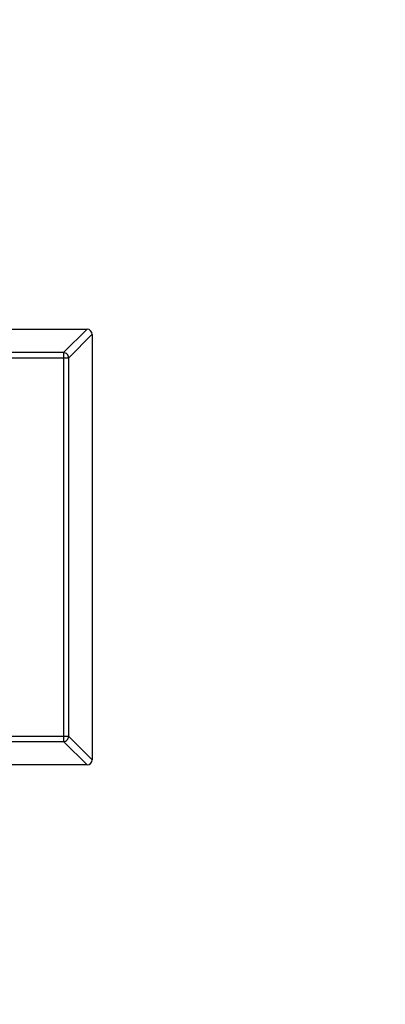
# Model space of a CAD drawing. Header units: millimetres. Extents: x -16 to 538, y -56 to 87.
# Tile 136 of 162: x 473.64 to 475.07, y 12.32 to 16.16. Entities that reach past the tile are written whole.
import ezdxf

# ---------------------------------------------------------------- set-up
doc = ezdxf.new("R2010")
doc.units = ezdxf.units.MM
doc.header["$LTSCALE"] = 1.21
doc.header["$MEASUREMENT"] = 0
doc.header["$PDMODE"] = 3
doc.header["$PDSIZE"] = 0.3125
doc.layers.get('0').update_dxf_attribs({"linetype": 'CONTINUOUS'})
doc.layers.get('DEFPOINTS').update_dxf_attribs({"linetype": 'CONTINUOUS'})
doc.layers.add('Dim', color=3, linetype='CONTINUOUS', lineweight=25)
doc.styles.get("Standard").update_dxf_attribs({"font": 'txt', "width": 0.8})
doc.dimstyles.get("Standard").update_dxf_attribs({"dimtxt": 0.15625, "dimasz": 0.1875, "dimexe": 0.125, "dimexo": 0.0625, "dimgap": 0.09, "dimtad": 0, "dimtih": 1, "dimtoh": 1, "dimzin": 4, "dimdsep": 46, "dimtxsty": 'STANDARD', "dimblk": '_FILLED', "dimblk1": '_FILLED', "dimblk2": '_FILLED', "dimcen": 0.09, "dimazin": 1, "dimtp": 0.01, "dimtm": 0.01, "dimtfac": 1, "dimtofl": 0, "dimtmove": 0, "dimatfit": 3, "dimldrblk": '_FILLED', "dimfxl": 1, "dimtolj": 1, "dimtzin": 4, "dimarcsym": 0})

# ---------------------------------------------------------------- blocks, each defined once
blk = doc.blocks.new('_FILLED')
at = {"color": 0, "linetype": 'ByBlock'}
blk.add_solid([(0, 0), (-1, 0.1667), (-1, -0.1667)], dxfattribs=at)
blk = doc.blocks.new('*D19')
at = {"color": 0, "linetype": 'ByBlock', "lineweight": -2}
for p, q in [((450.6432, 37.0225), (532.5397, 37.0225)), ((532.4147, 37.0225), (532.4147, 16.4209)), ((532.4147, -12.0275), (532.4147, 8.5742)), ((450.6432, -12.0275), (532.5397, -12.0275))]:
    blk.add_line(p, q, dxfattribs=at)
at = {"layer": 'DEFPOINTS', "color": 0, "linetype": 'ByBlock'}
for p in [(450.5807, 37.0225), (450.5807, -12.0275)]:
    blk.add_point(p, dxfattribs=at)
at = {"color": 0, "linetype": 'ByBlock', "lineweight": -2, "xscale": 2.54, "yscale": 2.54, "zscale": 2.54}
for p, rotation in [((532.4147, 37.0225), 90), ((532.4147, -12.0275), 270)]:
    blk.add_blockref('_FILLED', p, dxfattribs=dict(at, rotation=rotation))
at = {"color": 0, "linetype": 'ByBlock', "lineweight": -2, "insert": (532.4147, 12.4975), "char_height": 2.5, "attachment_point": 5, "rotation": 90}
blk.add_mtext('\\A1;49.05', dxfattribs=at)

msp = doc.modelspace()

# ---------------------------------------------------------------- linework, layer by layer
at = {"color": 7, "linetype": 'Continuous'}
for p, q in [((470.9468, 14.9517), (473.9068, 14.9517)), ((473.8157, 14.8603), (473.9071, 14.9517)), ((473.9268, 14.932), (473.8354, 14.8406)), ((473.9268, 14.9317), (473.9268, 13.2717)), ((471.0183, 14.8406), (473.8354, 14.8406)), ((473.8157, 14.8603), (471.038, 14.8603)), ((473.8157, 14.8603), (473.8157, 13.3431)), ((473.8354, 13.3628), (473.8354, 14.8406)), ((473.8354, 13.3628), (471.0183, 13.3628)), ((471.038, 13.3431), (473.8157, 13.3431)), ((473.9071, 13.2517), (473.8157, 13.3431)), ((473.8354, 13.3628), (473.9268, 13.2714)), ((473.9068, 13.2517), (470.9468, 13.2517))]:
    msp.add_line(p, q, dxfattribs=at)
for centre, start, end in [((473.9068, 14.9317), 0, 90), ((473.9068, 13.2717), 270, 0)]:
    msp.add_arc(centre, 0.02, start, end, dxfattribs=at)
for points in [[(473.8354, 14.8406), (473.8353, 14.8431), (473.8342, 14.8482), (473.8298, 14.8547), (473.8234, 14.8591), (473.8183, 14.8602), (473.8157, 14.8603)], [(473.8157, 13.3431), (473.8183, 13.3432), (473.8234, 13.3444), (473.8298, 13.3488), (473.8342, 13.3552), (473.8353, 13.3603), (473.8354, 13.3628)]]:
    msp.add_open_spline(points, degree=3, knots=[0, 0, 0, 0, 0.249032, 0.5, 0.750968, 1, 1, 1, 1], dxfattribs=at)

# ---------------------------------------------------------------- dimensions: what is measured, and where the dimension line sits
at = {"layer": 'Dim'}
dim = msp.add_linear_dim(base=(532.4147, -12.0275), p1=(450.5807, 37.0225), p2=(450.5807, -12.0275), angle=90, dimstyle='STANDARD', override={"dimtxt": 2.5, "dimasz": 2.54, "dimtih": 0, "dimtoh": 0, "dimzin": 0, "dimcen": 0.198, "dimadec": 0, "dimazin": 0, "dimtp": 0, "dimtm": 0, "dimtdec": 4, "dimtzin": 0}, dxfattribs=at)
dim.commit()
dim.dimension.update_dxf_attribs({"geometry": '*D19', "text_midpoint": (532.4147, 12.4975)})

doc.saveas('drawing.dxf')
